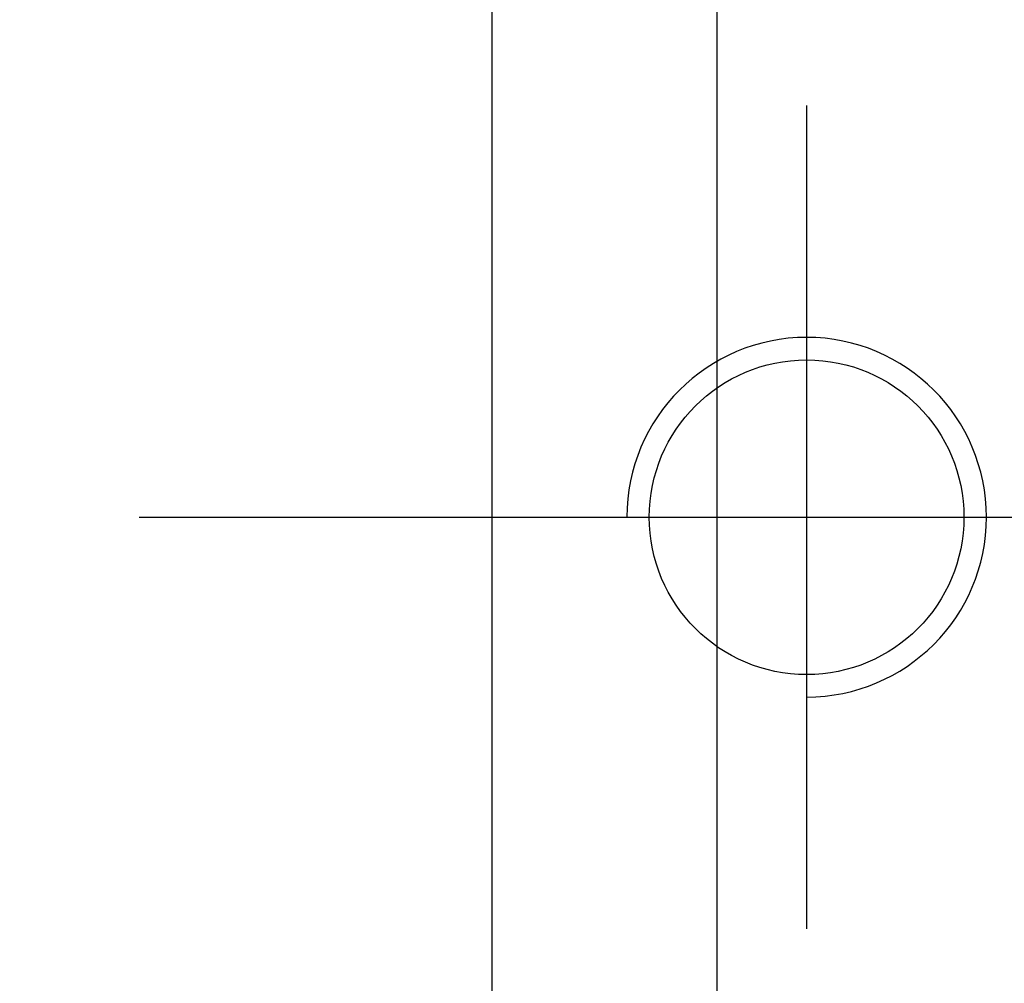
# Model space of a CAD drawing. Header units: inches. Extents: x 36 to 678, y -393 to 752.
# Tile 4 of 41: x 162 to 184, y 132 to 153. Entities that reach past the tile are written whole.
import ezdxf

# ---------------------------------------------------------------- set-up
doc = ezdxf.new("R2010")
doc.units = ezdxf.units.IN
doc.header["$LTSCALE"] = 5
doc.header["$MEASUREMENT"] = 0
doc.layers.add('DIM', color=4, linetype='Continuous')
doc.styles.add('DIM-7', font='SIMPLEX.shx', dxfattribs={"width": 0.7, "bigfont": 'chineset.shx'})
doc.dimstyles.new('CNS', dxfattribs={"dimtxt": 3.5, "dimasz": 2.5, "dimexe": 1, "dimexo": 1.5, "dimgap": 0.09, "dimtad": 0, "dimdsep": 46, "dimtxsty": 'DIM-7', "dimcen": 0.09, "dimclrd": 1, "dimclre": 1, "dimclrt": 4, "dimadec": 0, "dimazin": 0, "dimtfac": 1, "dimtix": 1, "dimtmove": 2, "dimatfit": 3, "dimfxl": 1, "dimtvp": 0.971429, "dimtolj": 1, "dimarcsym": 0})

# ---------------------------------------------------------------- blocks, each defined once
blk = doc.blocks.new('*D7')
at = {"layer": 'DEFPOINTS', "color": 0, "transparency": 16777216}
for p in [(158.58, 188.674), (172.853, 188.674), (172.853, 95.674)]:
    blk.add_point(p, dxfattribs=at)
at = {"layer": 'DIM', "color": 7, "lineweight": -2, "transparency": 16777216}
for p, q in [((170.903, 188.674), (157.28, 188.674)), ((158.58, 98.924), (158.58, 185.424)), ((170.903, 95.674), (157.28, 95.674))]:
    blk.add_line(p, q, dxfattribs=at)
at = {"layer": 'DIM', "color": 7, "transparency": 16777216}
for points in [[(158.038, 185.424), (159.121, 185.424), (158.58, 188.674)], [(158.038, 98.924), (159.121, 98.924), (158.58, 95.674)]]:
    blk.add_solid(points, dxfattribs=at)
at = {"layer": 'DIM', "color": 7, "transparency": 16777216, "insert": (154.16, 142.174), "char_height": 4.55, "attachment_point": 5, "rotation": 90, "style": 'DIM-7'}
blk.add_mtext('\\A1;%%C93', dxfattribs=at)

msp = doc.modelspace()

# ---------------------------------------------------------------- linework, layer by layer
at = {"layer": 'DIM', "color": 7}
for p, q in [((172.353, 188.174), (172.353, 96.174)), ((177.353, 173.424), (177.353, 142.174)), ((179.353, 151.329), (179.353, 133.019)), ((164.503, 142.174), (237.824, 142.174)), ((177.353, 142.174), (177.353, 110.924))]:
    msp.add_line(p, q, dxfattribs=at)
msp.add_circle((179.353, 142.174), 3.5, dxfattribs=at)
msp.add_arc((179.353, 142.174), 4, 270, 180, dxfattribs=at)

# ---------------------------------------------------------------- dimensions: what is measured, and where the dimension line sits
dim = msp.add_linear_dim(base=(158.58, 188.674), p1=(172.853, 95.674), p2=(172.853, 188.674), angle=90, text='%%C<>', dimstyle='CNS', override={"dimscale": 1.3, "dimclrd": 7, "dimclre": 7, "dimclrt": 7}, dxfattribs=at)
dim.commit()
dim.dimension.update_dxf_attribs({"geometry": '*D7', "text_midpoint": (154.16, 142.174)})

doc.saveas('drawing.dxf')
